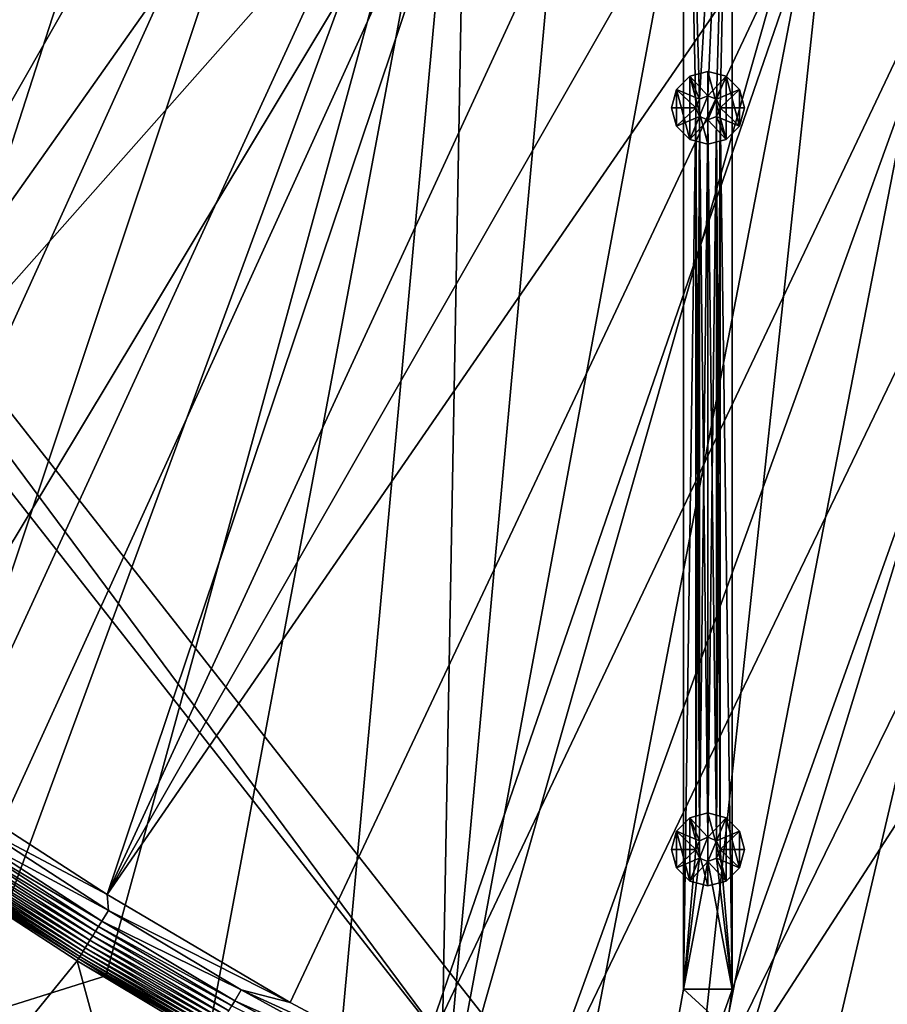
# Model space of a CAD drawing. Header units: metres. Extents: x -1651 to 0, y -1070 to 0.
# Tile 40 of 113: x -1139 to -783, y -682 to -277. Entities that reach past the tile are written whole.
import ezdxf

# ---------------------------------------------------------------- set-up
doc = ezdxf.new("R2010")
doc.units = ezdxf.units.M

msp = doc.modelspace()

# ---------------------------------------------------------------- linework, layer by layer
at = {"layer": 'None'}
for points in [[(-1072.084839, -108.994781, -406), (-1270.322021, -553.53772, -406), (-1332.880127, -264.695038, -406)], [(-1270.322021, -553.53772, -406), (-1072.084839, -108.994781, -406), (-1226.428955, -587.216003, -406)], [(-1072.084839, -108.994781, -406), (-1013.476501, -117.099854, -406), (-1226.428955, -587.216003, -406)], [(-1226.428955, -587.216003, -406), (-1013.476501, -117.099854, -406), (-1181.447754, -619.426575, -406)], [(-1013.476501, -117.099854, -406), (-955.190979, -127.269501, -406), (-1181.447754, -619.426575, -406)], [(-1181.447754, -619.426575, -406), (-955.190979, -127.269501, -406), (-1145.369263, -643.685303, -406)], [(-955.190979, -127.269501, -406), (-1103.928101, -669.917908, -406), (-1145.369263, -643.685303, -406)], [(-1061.736694, -694.926086, -406), (-1103.928101, -669.917908, -406), (-955.190979, -127.269501, -406)], [(-955.190979, -127.269501, -406), (-1009.816956, -723.474548, -406), (-1061.736694, -694.926086, -406)], [(-966.380066, -745.566528, -406), (-1009.816956, -723.474548, -406), (-955.190979, -127.269501, -406)], [(-910.559204, -136.503036, -406), (-966.380066, -745.566528, -406), (-955.190979, -127.269501, -406)], [(-1093.557251, -135.405212, -403), (-1337.562988, -270.158661, -403), (-1304.547363, -487.969818, -403)], [(-1304.547363, -487.969818, -403), (-1263.507813, -522.243103, -403), (-1093.557251, -135.405212, -403)], [(-1263.507813, -522.243103, -403), (-1046.447266, -141.236023, -403), (-1093.557251, -135.405212, -403)], [(-910.559204, -136.503036, -406), (-855.502075, -149.656174, -406), (-966.380066, -745.566528, -406)], [(-1263.507813, -522.243103, -403), (-999.525085, -148.42247, -403), (-1046.447266, -141.236023, -403)], [(-942.473816, -159.040817, -403), (-999.525085, -148.42247, -403), (-1263.507813, -522.243103, -403)], [(-855.502075, -149.656174, -406), (-800.920776, -164.661942, -406), (-966.380066, -745.566528, -406)], [(-1193.170532, -576.010864, -403), (-942.473816, -159.040817, -403), (-1263.507813, -522.243103, -403)], [(-1193.170532, -576.010864, -403), (-1146.910767, -608.250427, -403), (-942.473816, -159.040817, -403)], [(-1146.910767, -608.250427, -403), (-1103.315796, -636.548584, -403), (-942.473816, -159.040817, -403)], [(-942.473816, -159.040817, -403), (-1103.315796, -636.548584, -403), (-888.53479, -171.012955, -403)], [(-966.380066, -745.566528, -406), (-800.920776, -164.661942, -406), (-917.642761, -768.503906, -406)], [(-800.920776, -164.661942, -406), (-868.193237, -789.862549, -406), (-917.642761, -768.503906, -406)], [(-800.920776, -164.661942, -406), (-749.313782, -180.700699, -406), (-868.193237, -789.862549, -406)], [(-1103.315796, -636.548584, -403), (-843.747192, -182.412338, -403), (-888.53479, -171.012955, -403)], [(-749.313782, -180.700699, -406), (-688.147278, -202.117401, -406), (-868.193237, -789.862549, -406)], [(-843.747192, -182.412338, -403), (-1103.315796, -636.548584, -403), (-799.297241, -195.06424, -403)], [(-1103.315796, -636.548584, -403), (-1028.034058, -681.003662, -403), (-799.297241, -195.06424, -403)], [(-799.297241, -195.06424, -403), (-1028.034058, -681.003662, -403), (-976.156128, -708.609314, -403)], [(-799.297241, -195.06424, -403), (-976.156128, -708.609314, -403), (-741.410889, -213.593506, -403)], [(-868.193237, -789.862549, -406), (-688.147278, -202.117401, -406), (-829.429016, -805.309204, -406)], [(-688.147278, -202.117401, -406), (-777.389954, -824.316711, -406), (-829.429016, -805.309204, -406)], [(-976.156128, -708.609314, -403), (-928.621887, -731.870789, -403), (-741.410889, -213.593506, -403)], [(-741.410889, -213.593506, -403), (-928.621887, -731.870789, -403), (-688.333191, -232.690948, -403)], [(-928.621887, -731.870789, -403), (-874.955444, -755.91217, -403), (-688.333191, -232.690948, -403)], [(-688.333191, -232.690948, -403), (-874.955444, -755.91217, -403), (-629.783752, -256.189758, -403)], [(-874.955444, -755.91217, -403), (-569.125183, -283.351929, -403), (-629.783752, -256.189758, -403)], [(-874.955444, -755.91217, -403), (-817.022522, -779.343079, -403), (-569.125183, -283.351929, -403)], [(-817.022522, -779.343079, -403), (-769.123169, -796.820801, -403), (-569.125183, -283.351929, -403)], [(-1102.798218, -643.156067, -402.52005), (-1156.031006, -608.52356, -402.52005), (-1158.937256, -612.807983, -401.100159)], [(-1103.315796, -636.548584, -403), (-1146.910767, -608.250427, -403), (-1156.031006, -608.52356, -402.52005)], [(-1103.315796, -636.548584, -403), (-1156.031006, -608.52356, -402.52005), (-1102.798218, -643.156067, -402.52005)], [(-1106.844482, -649.644897, -400.048401), (-1160.323853, -614.852112, -400.048401), (-1161.651001, -616.808777, -398.780426)], [(-1105.537476, -647.549011, -401.100159), (-1158.937256, -612.807983, -401.100159), (-1160.323853, -614.852112, -400.048401)], [(-1105.537476, -647.549011, -401.100159), (-1160.323853, -614.852112, -400.048401), (-1106.844482, -649.644897, -400.048401)], [(-1102.798218, -643.156067, -402.52005), (-1158.937256, -612.807983, -401.100159), (-1105.537476, -647.549011, -401.100159)], [(-1109.281372, -653.552734, -397.307617), (-1162.909058, -618.66333, -397.307617), (-1164.088013, -620.401367, -395.641296)], [(-1108.095581, -651.651123, -398.780426), (-1161.651001, -616.808777, -398.780426), (-1162.909058, -618.66333, -397.307617)], [(-1108.095581, -651.651123, -398.780426), (-1162.909058, -618.66333, -397.307617), (-1109.281372, -653.552734, -397.307617)], [(-1106.844482, -649.644897, -400.048401), (-1161.651001, -616.808777, -398.780426), (-1108.095581, -651.651123, -398.780426)], [(-1166.172241, -623.473999, -391.779236), (-1167.061768, -624.7854, -389.61441), (-1112.357178, -658.485229, -391.779236)], [(-1165.178345, -622.008911, -393.793457), (-1166.172241, -623.473999, -391.779236), (-1111.42041, -656.983032, -393.793457)], [(-1166.172241, -623.473999, -391.779236), (-1112.357178, -658.485229, -391.779236), (-1111.42041, -656.983032, -393.793457)], [(-1110.392578, -655.334778, -395.641296), (-1164.088013, -620.401367, -395.641296), (-1165.178345, -622.008911, -393.793457)], [(-1111.42041, -656.983032, -393.793457), (-1110.392578, -655.334778, -395.641296), (-1165.178345, -622.008911, -393.793457)], [(-1110.392578, -655.334778, -395.641296), (-1109.281372, -653.552734, -397.307617), (-1164.088013, -620.401367, -395.641296)], [(-1114.549561, -662.001038, -384.897552), (-1168.498047, -626.902893, -384.897552), (-1169.033203, -627.691711, -382.385681)], [(-1113.928711, -661.005371, -387.314758), (-1167.839355, -625.931824, -387.314758), (-1168.498047, -626.902893, -384.897552)], [(-1114.549561, -662.001038, -384.897552), (-1113.928711, -661.005371, -387.314758), (-1168.498047, -626.902893, -384.897552)], [(-1113.195679, -659.829895, -389.61441), (-1167.061768, -624.7854, -389.61441), (-1167.839355, -625.931824, -387.314758)], [(-1113.928711, -661.005371, -387.314758), (-1113.195679, -659.829895, -389.61441), (-1167.839355, -625.931824, -387.314758)], [(-1167.061768, -624.7854, -389.61441), (-1113.195679, -659.829895, -389.61441), (-1112.357178, -658.485229, -391.779236)], [(-1115.053955, -662.809814, -382.385681), (-1169.033203, -627.691711, -382.385681), (-1169.72583, -628.692444, -377.175201)], [(-1115.709473, -663.836426, -377.175201), (-1115.053955, -662.809814, -382.385681), (-1169.72583, -628.692444, -377.175201)], [(-1115.709473, -663.836426, -377.175201), (-1169.72583, -628.692444, -377.175201), (-1144.001343, -698.71637, -60)], [(-1115.053955, -662.809814, -382.385681), (-1114.549561, -662.001038, -384.897552), (-1169.033203, -627.691711, -382.385681)], [(-1028.034058, -681.003662, -403), (-1103.315796, -636.548584, -403), (-1102.798218, -643.156067, -402.52005)], [(-1145.369263, -643.685303, -406), (-1103.928101, -669.917908, -406), (-1164.248901, -688.90741, -63)], [(-1048.279663, -675.714661, -402.52005), (-1102.798218, -643.156067, -402.52005), (-1105.537476, -647.549011, -401.100159)], [(-1028.034058, -681.003662, -403), (-1102.798218, -643.156067, -402.52005), (-1048.279663, -675.714661, -402.52005)], [(-1050.848145, -680.209656, -401.100159), (-1105.537476, -647.549011, -401.100159), (-1106.844482, -649.644897, -400.048401)], [(-1048.279663, -675.714661, -402.52005), (-1105.537476, -647.549011, -401.100159), (-1050.848145, -680.209656, -401.100159)], [(-1053.246582, -684.407104, -398.780426), (-1108.095581, -651.651123, -398.780426), (-1109.281372, -653.552734, -397.307617)], [(-1052.073608, -682.354309, -400.048401), (-1106.844482, -649.644897, -400.048401), (-1108.095581, -651.651123, -398.780426)], [(-1052.073608, -682.354309, -400.048401), (-1108.095581, -651.651123, -398.780426), (-1053.246582, -684.407104, -398.780426)], [(-1050.848145, -680.209656, -401.100159), (-1106.844482, -649.644897, -400.048401), (-1052.073608, -682.354309, -400.048401)], [(-1055.400391, -688.176331, -395.641296), (-1110.392578, -655.334778, -395.641296), (-1111.42041, -656.983032, -393.793457)], [(-1054.358521, -686.352844, -397.307617), (-1109.281372, -653.552734, -397.307617), (-1110.392578, -655.334778, -395.641296)], [(-1055.400391, -688.176331, -395.641296), (-1054.358521, -686.352844, -397.307617), (-1110.392578, -655.334778, -395.641296)], [(-1053.246582, -684.407104, -398.780426), (-1109.281372, -653.552734, -397.307617), (-1054.358521, -686.352844, -397.307617)], [(-1058.028687, -692.775818, -389.61441), (-1113.195679, -659.829895, -389.61441), (-1113.928711, -661.005371, -387.314758)], [(-1112.357178, -658.485229, -391.779236), (-1113.195679, -659.829895, -389.61441), (-1057.242432, -691.399902, -391.779236)], [(-1113.195679, -659.829895, -389.61441), (-1058.028687, -692.775818, -389.61441), (-1057.242432, -691.399902, -391.779236)], [(-1111.42041, -656.983032, -393.793457), (-1112.357178, -658.485229, -391.779236), (-1056.364136, -689.862793, -393.793457)], [(-1112.357178, -658.485229, -391.779236), (-1057.242432, -691.399902, -391.779236), (-1056.364136, -689.862793, -393.793457)], [(-1056.364136, -689.862793, -393.793457), (-1055.400391, -688.176331, -395.641296), (-1111.42041, -656.983032, -393.793457)], [(-1098.611572, -726.257629, -60), (-1115.709473, -663.836426, -377.175201), (-1144.001343, -698.71637, -60)], [(-1059.770996, -695.825012, -382.385681), (-1115.053955, -662.809814, -382.385681), (-1115.709473, -663.836426, -377.175201)], [(-1060.382324, -696.878235, -377.175201), (-1059.770996, -695.825012, -382.385681), (-1115.709473, -663.836426, -377.175201)], [(-1060.382324, -696.878235, -377.175201), (-1115.709473, -663.836426, -377.175201), (-1098.611572, -726.257629, -60)], [(-1059.298096, -694.997375, -384.897552), (-1114.549561, -662.001038, -384.897552), (-1115.053955, -662.809814, -382.385681)], [(-1059.770996, -695.825012, -382.385681), (-1059.298096, -694.997375, -384.897552), (-1115.053955, -662.809814, -382.385681)], [(-1058.715942, -693.978577, -387.314758), (-1113.928711, -661.005371, -387.314758), (-1114.549561, -662.001038, -384.897552)], [(-1059.298096, -694.997375, -384.897552), (-1058.715942, -693.978577, -387.314758), (-1114.549561, -662.001038, -384.897552)], [(-1058.715942, -693.978577, -387.314758), (-1058.028687, -692.775818, -389.61441), (-1113.928711, -661.005371, -387.314758)], [(-1103.928101, -669.917908, -406), (-1061.736694, -694.926086, -406), (-1164.248901, -688.90741, -63)], [(-992.553284, -706.152771, -402.52005), (-1048.279663, -675.714661, -402.52005), (-1050.848145, -680.209656, -401.100159)], [(-976.156128, -708.609314, -403), (-1048.279663, -675.714661, -402.52005), (-992.553284, -706.152771, -402.52005)], [(-976.156128, -708.609314, -403), (-1028.034058, -681.003662, -403), (-1048.279663, -675.714661, -402.52005)], [(-994.947083, -710.743164, -401.100159), (-1050.848145, -680.209656, -401.100159), (-1052.073608, -682.354309, -400.048401)], [(-992.553284, -706.152771, -402.52005), (-1050.848145, -680.209656, -401.100159), (-994.947083, -710.743164, -401.100159)]]:
    msp.add_3dface(points, dxfattribs=at)
at = {"layer": 'None01'}
for points in [[(-866.291931, -79.783813, -410), (-859.825745, -309.464569, -410), (-846.291931, -79.783813, -410)], [(-859.825745, -309.464569, -410), (-866.291931, -79.783813, -410), (-861.290222, -313.000092, -410)], [(-866.291931, -79.783813, -410), (-866.291931, -675.469116, -410), (-861.290222, -313.000092, -410)], [(-866.291931, -79.783813, -410), (-866.291931, -79.783813, -430), (-866.291931, -675.469116, -410)], [(-866.291931, -79.783813, -430), (-866.291931, -675.469116, -430), (-866.291931, -675.469116, -410)], [(-866.291931, -79.783813, -430), (-846.291931, -79.783813, -430), (-859.825745, -309.464569, -430)], [(-866.291931, -79.783813, -430), (-861.290222, -313.000092, -430), (-866.291931, -675.469116, -430)], [(-859.825745, -309.464569, -430), (-861.290222, -313.000092, -430), (-866.291931, -79.783813, -430)], [(-846.291931, -79.783813, -410), (-859.825745, -309.464569, -410), (-856.290222, -308.000092, -410)], [(-846.291931, -79.783813, -430), (-856.290222, -308.000092, -430), (-859.825745, -309.464569, -430)], [(-856.290222, -308.000092, -410), (-852.754639, -309.464569, -410), (-846.291931, -79.783813, -410)], [(-846.291931, -79.783813, -430), (-852.754639, -309.464569, -430), (-856.290222, -308.000092, -430)], [(-852.754639, -309.464569, -410), (-851.290222, -313.000092, -410), (-846.291931, -79.783813, -410)], [(-851.290222, -313.000092, -430), (-852.754639, -309.464569, -430), (-846.291931, -79.783813, -430)], [(-846.291931, -79.783813, -410), (-851.290222, -313.000092, -410), (-846.291931, -675.469116, -410)], [(-846.291931, -675.469116, -430), (-851.290222, -313.000092, -430), (-846.291931, -79.783813, -430)], [(-846.291931, -79.783813, -410), (-846.291931, -675.469116, -410), (-846.291931, -79.783813, -430)], [(-846.291931, -675.469116, -410), (-846.291931, -675.469116, -430), (-846.291931, -79.783813, -430)], [(-1420.450195, -116.977798, -410), (-953.507996, -712.491272, -410), (-1404.711548, -104.637085, -410)], [(-953.507996, -712.491272, -430), (-1420.450195, -116.977798, -430), (-1404.711548, -104.637085, -430)], [(-1404.711548, -104.637085, -410), (-953.507996, -712.491272, -410), (-937.769287, -700.150574, -410)], [(-937.769287, -700.150574, -410), (-937.769287, -700.150574, -430), (-1404.711548, -104.637085, -410)], [(-937.769287, -700.150574, -430), (-1404.711548, -104.637085, -430), (-1404.711548, -104.637085, -410)], [(-953.507996, -712.491272, -430), (-1404.711548, -104.637085, -430), (-937.769287, -700.150574, -430)], [(-953.507996, -712.491272, -410), (-1420.450195, -116.977798, -410), (-953.507996, -712.491272, -430)], [(-1420.450195, -116.977798, -410), (-1420.450195, -116.977798, -430), (-953.507996, -712.491272, -430)], [(-863.790222, -300.009705, -510), (-856.290222, -298.000092, -510), (-863.790222, -300.009705, -550)], [(-856.290222, -298.000092, -510), (-856.290222, -298.000092, -550), (-863.790222, -300.009705, -550)], [(-863.790222, -300.009705, -550), (-856.290222, -298.000092, -550), (-856.290222, -328.000092, -550)], [(-856.290222, -308.000092, -510), (-856.290222, -298.000092, -510), (-863.790222, -300.009705, -510)], [(-856.290222, -298.000092, -510), (-848.790222, -300.009705, -510), (-856.290222, -298.000092, -550)], [(-848.790222, -300.009705, -510), (-848.790222, -300.009705, -550), (-856.290222, -298.000092, -550)], [(-856.290222, -298.000092, -550), (-848.790222, -325.990479, -550), (-856.290222, -328.000092, -550)], [(-856.290222, -298.000092, -550), (-848.790222, -300.009705, -550), (-848.790222, -325.990479, -550)], [(-848.790222, -300.009705, -510), (-856.290222, -298.000092, -510), (-856.290222, -308.000092, -510)], [(-869.280579, -305.500092, -510), (-863.790222, -300.009705, -510), (-869.280579, -305.500092, -550)], [(-863.790222, -300.009705, -510), (-863.790222, -300.009705, -550), (-869.280579, -305.500092, -550)], [(-869.280579, -305.500092, -550), (-863.790222, -300.009705, -550), (-863.790222, -325.990479, -550)], [(-863.790222, -300.009705, -510), (-869.280579, -305.500092, -510), (-859.825745, -309.464569, -510)], [(-863.790222, -300.009705, -550), (-856.290222, -328.000092, -550), (-863.790222, -325.990479, -550)], [(-856.290222, -308.000092, -510), (-863.790222, -300.009705, -510), (-859.825745, -309.464569, -510)], [(-852.754639, -309.464569, -510), (-848.790222, -300.009705, -510), (-856.290222, -308.000092, -510)], [(-843.299805, -305.500092, -510), (-848.790222, -300.009705, -510), (-852.754639, -309.464569, -510)], [(-848.790222, -300.009705, -510), (-843.299805, -305.500092, -510), (-848.790222, -300.009705, -550)], [(-843.299805, -305.500092, -510), (-843.299805, -305.500092, -550), (-848.790222, -300.009705, -550)], [(-848.790222, -300.009705, -550), (-843.299805, -320.500092, -550), (-848.790222, -325.990479, -550)], [(-848.790222, -300.009705, -550), (-843.299805, -305.500092, -550), (-843.299805, -320.500092, -550)], [(-871.290222, -313.000092, -510), (-869.280579, -305.500092, -510), (-871.290222, -313.000092, -550)], [(-869.280579, -305.500092, -510), (-869.280579, -305.500092, -550), (-871.290222, -313.000092, -550)], [(-871.290222, -313.000092, -550), (-869.280579, -305.500092, -550), (-869.280579, -320.500092, -550)], [(-869.280579, -305.500092, -510), (-871.290222, -313.000092, -510), (-861.290222, -313.000092, -510)], [(-869.280579, -305.500092, -550), (-863.790222, -325.990479, -550), (-869.280579, -320.500092, -550)], [(-859.825745, -309.464569, -510), (-869.280579, -305.500092, -510), (-861.290222, -313.000092, -510)], [(-851.290222, -313.000092, -510), (-843.299805, -305.500092, -510), (-852.754639, -309.464569, -510)], [(-851.290222, -313.000092, -510), (-841.290222, -313.000092, -510), (-843.299805, -305.500092, -510)], [(-843.299805, -305.500092, -510), (-841.290222, -313.000092, -510), (-843.299805, -305.500092, -550)], [(-841.290222, -313.000092, -510), (-841.290222, -313.000092, -550), (-843.299805, -305.500092, -550)], [(-843.299805, -305.500092, -550), (-841.290222, -313.000092, -550), (-843.299805, -320.500092, -550)], [(-859.825745, -309.464569, -410), (-861.290222, -313.000092, -410), (-859.825745, -309.464569, -408)], [(-861.290222, -313.000092, -410), (-861.290222, -313.000092, -408), (-859.825745, -309.464569, -408)], [(-859.825745, -309.464569, -408), (-861.290222, -313.000092, -408), (-859.825745, -316.535614, -408)], [(-859.825745, -309.464569, -510), (-861.290222, -313.000092, -510), (-859.825745, -309.464569, -430)], [(-861.290222, -313.000092, -510), (-861.290222, -313.000092, -430), (-859.825745, -309.464569, -430)], [(-856.290222, -308.000092, -410), (-859.825745, -309.464569, -410), (-856.290222, -308.000092, -408)], [(-859.825745, -309.464569, -410), (-859.825745, -309.464569, -408), (-856.290222, -308.000092, -408)], [(-859.825745, -309.464569, -408), (-859.825745, -316.535614, -408), (-856.290222, -308.000092, -408)], [(-859.825745, -316.535614, -408), (-856.290222, -318.000092, -408), (-856.290222, -308.000092, -408)], [(-856.290222, -308.000092, -510), (-859.825745, -309.464569, -510), (-856.290222, -308.000092, -430)], [(-859.825745, -309.464569, -510), (-859.825745, -309.464569, -430), (-856.290222, -308.000092, -430)], [(-856.290222, -308.000092, -408), (-852.754639, -309.464569, -408), (-856.290222, -308.000092, -410)], [(-852.754639, -309.464569, -408), (-852.754639, -309.464569, -410), (-856.290222, -308.000092, -410)], [(-856.290222, -308.000092, -408), (-856.290222, -318.000092, -408), (-852.754639, -309.464569, -408)], [(-856.290222, -308.000092, -430), (-852.754639, -309.464569, -430), (-856.290222, -308.000092, -510)], [(-852.754639, -309.464569, -430), (-852.754639, -309.464569, -510), (-856.290222, -308.000092, -510)], [(-856.290222, -318.000092, -408), (-852.754639, -316.535614, -408), (-852.754639, -309.464569, -408)], [(-852.754639, -309.464569, -408), (-851.290222, -313.000092, -408), (-852.754639, -309.464569, -410)], [(-851.290222, -313.000092, -408), (-851.290222, -313.000092, -410), (-852.754639, -309.464569, -410)], [(-852.754639, -309.464569, -408), (-852.754639, -316.535614, -408), (-851.290222, -313.000092, -408)], [(-852.754639, -309.464569, -430), (-851.290222, -313.000092, -430), (-852.754639, -309.464569, -510)], [(-851.290222, -313.000092, -430), (-851.290222, -313.000092, -510), (-852.754639, -309.464569, -510)], [(-871.290222, -313.000092, -550), (-869.280579, -320.500092, -550), (-871.290222, -313.000092, -510)], [(-869.280579, -320.500092, -550), (-869.280579, -320.500092, -510), (-871.290222, -313.000092, -510)], [(-871.290222, -313.000092, -510), (-869.280579, -320.500092, -510), (-861.290222, -313.000092, -510)], [(-861.290222, -313.000092, -510), (-869.280579, -320.500092, -510), (-859.825745, -316.535614, -510)], [(-861.290222, -313.000092, -410), (-866.291931, -675.469116, -410), (-861.290222, -618.000122, -410)], [(-861.290222, -313.000092, -430), (-861.290222, -618.000122, -430), (-866.291931, -675.469116, -430)], [(-861.290222, -313.000092, -410), (-861.290222, -618.000122, -410), (-859.825745, -316.535614, -410)], [(-861.290222, -313.000092, -410), (-859.825745, -316.535614, -410), (-861.290222, -313.000092, -408)], [(-859.825745, -316.535614, -410), (-859.825745, -316.535614, -408), (-861.290222, -313.000092, -408)], [(-861.290222, -313.000092, -510), (-859.825745, -316.535614, -510), (-861.290222, -313.000092, -430)], [(-859.825745, -316.535614, -510), (-859.825745, -316.535614, -430), (-861.290222, -313.000092, -430)], [(-859.825745, -316.535614, -430), (-859.825745, -614.464539, -430), (-861.290222, -313.000092, -430)], [(-859.825745, -614.464539, -430), (-861.290222, -618.000122, -430), (-861.290222, -313.000092, -430)], [(-852.754639, -316.535614, -410), (-852.754639, -614.464539, -410), (-851.290222, -313.000092, -410)], [(-852.754639, -614.464539, -410), (-851.290222, -618.000122, -410), (-851.290222, -313.000092, -410)], [(-851.290222, -313.000092, -408), (-852.754639, -316.535614, -408), (-851.290222, -313.000092, -410)], [(-852.754639, -316.535614, -408), (-852.754639, -316.535614, -410), (-851.290222, -313.000092, -410)], [(-851.290222, -313.000092, -430), (-852.754639, -316.535614, -430), (-851.290222, -313.000092, -510)], [(-852.754639, -316.535614, -430), (-852.754639, -316.535614, -510), (-851.290222, -313.000092, -510)], [(-852.754639, -316.535614, -510), (-843.299805, -320.500092, -510), (-851.290222, -313.000092, -510)], [(-851.290222, -313.000092, -430), (-851.290222, -618.000122, -430), (-852.754639, -316.535614, -430)], [(-851.290222, -313.000092, -410), (-851.290222, -618.000122, -410), (-846.291931, -675.469116, -410)], [(-843.299805, -320.500092, -510), (-841.290222, -313.000092, -510), (-851.290222, -313.000092, -510)], [(-851.290222, -618.000122, -430), (-851.290222, -313.000092, -430), (-846.291931, -675.469116, -430)], [(-843.299805, -320.500092, -550), (-841.290222, -313.000092, -550), (-843.299805, -320.500092, -510)], [(-841.290222, -313.000092, -550), (-841.290222, -313.000092, -510), (-843.299805, -320.500092, -510)], [(-869.280579, -320.500092, -510), (-863.790222, -325.990479, -510), (-859.825745, -316.535614, -510)], [(-859.825745, -316.535614, -510), (-863.790222, -325.990479, -510), (-856.290222, -318.000092, -510)], [(-863.790222, -325.990479, -510), (-856.290222, -328.000092, -510), (-856.290222, -318.000092, -510)], [(-861.290222, -618.000122, -410), (-859.825745, -614.464539, -410), (-859.825745, -316.535614, -410)], [(-859.825745, -316.535614, -410), (-859.825745, -614.464539, -410), (-856.290222, -318.000092, -410)], [(-859.825745, -316.535614, -410), (-856.290222, -318.000092, -410), (-859.825745, -316.535614, -408)], [(-856.290222, -318.000092, -410), (-856.290222, -318.000092, -408), (-859.825745, -316.535614, -408)], [(-859.825745, -316.535614, -510), (-856.290222, -318.000092, -510), (-859.825745, -316.535614, -430)], [(-856.290222, -318.000092, -510), (-856.290222, -318.000092, -430), (-859.825745, -316.535614, -430)], [(-856.290222, -318.000092, -430), (-856.290222, -613.000122, -430), (-859.825745, -316.535614, -430)], [(-856.290222, -613.000122, -430), (-859.825745, -614.464539, -430), (-859.825745, -316.535614, -430)], [(-859.825745, -614.464539, -410), (-856.290222, -613.000122, -410), (-856.290222, -318.000092, -410)], [(-856.290222, -318.000092, -410), (-856.290222, -613.000122, -410), (-852.754639, -316.535614, -410)], [(-856.290222, -613.000122, -410), (-852.754639, -614.464539, -410), (-852.754639, -316.535614, -410)], [(-852.754639, -316.535614, -408), (-856.290222, -318.000092, -408), (-852.754639, -316.535614, -410)], [(-856.290222, -318.000092, -408), (-856.290222, -318.000092, -410), (-852.754639, -316.535614, -410)], [(-852.754639, -316.535614, -430), (-856.290222, -318.000092, -430), (-852.754639, -316.535614, -510)], [(-856.290222, -318.000092, -430), (-856.290222, -318.000092, -510), (-852.754639, -316.535614, -510)], [(-856.290222, -318.000092, -510), (-848.790222, -325.990479, -510), (-852.754639, -316.535614, -510)], [(-852.754639, -316.535614, -430), (-852.754639, -614.464539, -430), (-856.290222, -318.000092, -430)], [(-856.290222, -318.000092, -510), (-856.290222, -328.000092, -510), (-848.790222, -325.990479, -510)], [(-852.754639, -614.464539, -430), (-856.290222, -613.000122, -430), (-856.290222, -318.000092, -430)], [(-848.790222, -325.990479, -510), (-843.299805, -320.500092, -510), (-852.754639, -316.535614, -510)], [(-851.290222, -618.000122, -430), (-852.754639, -614.464539, -430), (-852.754639, -316.535614, -430)], [(-869.280579, -320.500092, -550), (-863.790222, -325.990479, -550), (-869.280579, -320.500092, -510)], [(-863.790222, -325.990479, -550), (-863.790222, -325.990479, -510), (-869.280579, -320.500092, -510)], [(-848.790222, -325.990479, -550), (-843.299805, -320.500092, -550), (-848.790222, -325.990479, -510)], [(-843.299805, -320.500092, -550), (-843.299805, -320.500092, -510), (-848.790222, -325.990479, -510)], [(-863.790222, -325.990479, -550), (-856.290222, -328.000092, -550), (-863.790222, -325.990479, -510)], [(-856.290222, -328.000092, -550), (-856.290222, -328.000092, -510), (-863.790222, -325.990479, -510)], [(-856.290222, -328.000092, -550), (-848.790222, -325.990479, -550), (-856.290222, -328.000092, -510)], [(-848.790222, -325.990479, -550), (-848.790222, -325.990479, -510), (-856.290222, -328.000092, -510)], [(-863.790222, -605.009705, -510), (-856.290222, -603.000122, -510), (-863.790222, -605.009705, -550)], [(-856.290222, -603.000122, -510), (-856.290222, -603.000122, -550), (-863.790222, -605.009705, -550)], [(-863.790222, -605.009705, -550), (-856.290222, -603.000122, -550), (-856.290222, -633.000122, -550)], [(-856.290222, -613.000122, -510), (-856.290222, -603.000122, -510), (-863.790222, -605.009705, -510)], [(-856.290222, -603.000122, -510), (-848.790222, -605.009705, -510), (-856.290222, -603.000122, -550)], [(-848.790222, -605.009705, -510), (-848.790222, -605.009705, -550), (-856.290222, -603.000122, -550)], [(-856.290222, -603.000122, -550), (-848.790222, -630.990479, -550), (-856.290222, -633.000122, -550)], [(-856.290222, -603.000122, -550), (-848.790222, -605.009705, -550), (-848.790222, -630.990479, -550)], [(-848.790222, -605.009705, -510), (-856.290222, -603.000122, -510), (-856.290222, -613.000122, -510)], [(-869.280579, -610.500122, -510), (-863.790222, -605.009705, -510), (-869.280579, -610.500122, -550)], [(-863.790222, -605.009705, -510), (-863.790222, -605.009705, -550), (-869.280579, -610.500122, -550)], [(-869.280579, -610.500122, -550), (-863.790222, -605.009705, -550), (-863.790222, -630.990479, -550)], [(-863.790222, -605.009705, -510), (-869.280579, -610.500122, -510), (-859.825745, -614.464539, -510)], [(-863.790222, -605.009705, -550), (-856.290222, -633.000122, -550), (-863.790222, -630.990479, -550)], [(-856.290222, -613.000122, -510), (-863.790222, -605.009705, -510), (-859.825745, -614.464539, -510)], [(-852.754639, -614.464539, -510), (-848.790222, -605.009705, -510), (-856.290222, -613.000122, -510)], [(-843.299805, -610.500122, -510), (-848.790222, -605.009705, -510), (-852.754639, -614.464539, -510)], [(-848.790222, -605.009705, -510), (-843.299805, -610.500122, -510), (-848.790222, -605.009705, -550)], [(-843.299805, -610.500122, -510), (-843.299805, -610.500122, -550), (-848.790222, -605.009705, -550)], [(-848.790222, -605.009705, -550), (-843.299805, -625.500122, -550), (-848.790222, -630.990479, -550)], [(-848.790222, -605.009705, -550), (-843.299805, -610.500122, -550), (-843.299805, -625.500122, -550)], [(-871.290222, -618.000122, -510), (-869.280579, -610.500122, -510), (-871.290222, -618.000122, -550)], [(-869.280579, -610.500122, -510), (-869.280579, -610.500122, -550), (-871.290222, -618.000122, -550)], [(-871.290222, -618.000122, -550), (-869.280579, -610.500122, -550), (-869.280579, -625.500122, -550)], [(-869.280579, -610.500122, -510), (-871.290222, -618.000122, -510), (-861.290222, -618.000122, -510)], [(-869.280579, -610.500122, -550), (-863.790222, -630.990479, -550), (-869.280579, -625.500122, -550)], [(-859.825745, -614.464539, -510), (-869.280579, -610.500122, -510), (-861.290222, -618.000122, -510)], [(-851.290222, -618.000122, -510), (-843.299805, -610.500122, -510), (-852.754639, -614.464539, -510)], [(-851.290222, -618.000122, -510), (-841.290222, -618.000122, -510), (-843.299805, -610.500122, -510)], [(-843.299805, -610.500122, -510), (-841.290222, -618.000122, -510), (-843.299805, -610.500122, -550)], [(-841.290222, -618.000122, -510), (-841.290222, -618.000122, -550), (-843.299805, -610.500122, -550)], [(-843.299805, -610.500122, -550), (-841.290222, -618.000122, -550), (-843.299805, -625.500122, -550)], [(-859.825745, -614.464539, -410), (-861.290222, -618.000122, -410), (-859.825745, -614.464539, -408)], [(-861.290222, -618.000122, -410), (-861.290222, -618.000122, -408), (-859.825745, -614.464539, -408)], [(-859.825745, -614.464539, -408), (-861.290222, -618.000122, -408), (-859.825745, -621.535645, -408)], [(-859.825745, -614.464539, -510), (-861.290222, -618.000122, -510), (-859.825745, -614.464539, -430)], [(-861.290222, -618.000122, -510), (-861.290222, -618.000122, -430), (-859.825745, -614.464539, -430)], [(-856.290222, -613.000122, -410), (-859.825745, -614.464539, -410), (-856.290222, -613.000122, -408)], [(-859.825745, -614.464539, -410), (-859.825745, -614.464539, -408), (-856.290222, -613.000122, -408)], [(-859.825745, -614.464539, -408), (-859.825745, -621.535645, -408), (-856.290222, -613.000122, -408)], [(-859.825745, -621.535645, -408), (-856.290222, -623.000122, -408), (-856.290222, -613.000122, -408)], [(-856.290222, -613.000122, -510), (-859.825745, -614.464539, -510), (-856.290222, -613.000122, -430)], [(-859.825745, -614.464539, -510), (-859.825745, -614.464539, -430), (-856.290222, -613.000122, -430)], [(-856.290222, -613.000122, -408), (-852.754639, -614.464539, -408), (-856.290222, -613.000122, -410)], [(-852.754639, -614.464539, -408), (-852.754639, -614.464539, -410), (-856.290222, -613.000122, -410)], [(-856.290222, -613.000122, -408), (-856.290222, -623.000122, -408), (-852.754639, -614.464539, -408)], [(-856.290222, -613.000122, -430), (-852.754639, -614.464539, -430), (-856.290222, -613.000122, -510)], [(-852.754639, -614.464539, -430), (-852.754639, -614.464539, -510), (-856.290222, -613.000122, -510)], [(-856.290222, -623.000122, -408), (-852.754639, -621.535645, -408), (-852.754639, -614.464539, -408)], [(-852.754639, -614.464539, -408), (-851.290222, -618.000122, -408), (-852.754639, -614.464539, -410)], [(-851.290222, -618.000122, -408), (-851.290222, -618.000122, -410), (-852.754639, -614.464539, -410)], [(-852.754639, -614.464539, -408), (-852.754639, -621.535645, -408), (-851.290222, -618.000122, -408)], [(-852.754639, -614.464539, -430), (-851.290222, -618.000122, -430), (-852.754639, -614.464539, -510)], [(-851.290222, -618.000122, -430), (-851.290222, -618.000122, -510), (-852.754639, -614.464539, -510)], [(-871.290222, -618.000122, -550), (-869.280579, -625.500122, -550), (-871.290222, -618.000122, -510)], [(-869.280579, -625.500122, -550), (-869.280579, -625.500122, -510), (-871.290222, -618.000122, -510)], [(-871.290222, -618.000122, -510), (-869.280579, -625.500122, -510), (-861.290222, -618.000122, -510)], [(-861.290222, -618.000122, -510), (-869.280579, -625.500122, -510), (-859.825745, -621.535645, -510)], [(-866.291931, -675.469116, -410), (-859.825745, -621.535645, -410), (-861.290222, -618.000122, -410)], [(-866.291931, -675.469116, -430), (-861.290222, -618.000122, -430), (-859.825745, -621.535645, -430)], [(-861.290222, -618.000122, -410), (-859.825745, -621.535645, -410), (-861.290222, -618.000122, -408)], [(-859.825745, -621.535645, -410), (-859.825745, -621.535645, -408), (-861.290222, -618.000122, -408)], [(-861.290222, -618.000122, -510), (-859.825745, -621.535645, -510), (-861.290222, -618.000122, -430)], [(-859.825745, -621.535645, -510), (-859.825745, -621.535645, -430), (-861.290222, -618.000122, -430)], [(-846.291931, -675.469116, -410), (-851.290222, -618.000122, -410), (-852.754639, -621.535645, -410)], [(-851.290222, -618.000122, -408), (-852.754639, -621.535645, -408), (-851.290222, -618.000122, -410)], [(-852.754639, -621.535645, -408), (-852.754639, -621.535645, -410), (-851.290222, -618.000122, -410)], [(-851.290222, -618.000122, -430), (-852.754639, -621.535645, -430), (-851.290222, -618.000122, -510)], [(-852.754639, -621.535645, -430), (-852.754639, -621.535645, -510), (-851.290222, -618.000122, -510)], [(-852.754639, -621.535645, -430), (-851.290222, -618.000122, -430), (-846.291931, -675.469116, -430)], [(-852.754639, -621.535645, -510), (-843.299805, -625.500122, -510), (-851.290222, -618.000122, -510)], [(-843.299805, -625.500122, -510), (-841.290222, -618.000122, -510), (-851.290222, -618.000122, -510)], [(-843.299805, -625.500122, -550), (-841.290222, -618.000122, -550), (-843.299805, -625.500122, -510)], [(-841.290222, -618.000122, -550), (-841.290222, -618.000122, -510), (-843.299805, -625.500122, -510)], [(-869.280579, -625.500122, -510), (-863.790222, -630.990479, -510), (-859.825745, -621.535645, -510)], [(-856.290222, -623.000122, -410), (-859.825745, -621.535645, -410), (-866.291931, -675.469116, -410)], [(-859.825745, -621.535645, -430), (-856.290222, -623.000122, -430), (-866.291931, -675.469116, -430)], [(-866.291931, -675.469116, -410), (-846.291931, -675.469116, -410), (-856.290222, -623.000122, -410)], [(-866.291931, -675.469116, -430), (-856.290222, -623.000122, -430), (-846.291931, -675.469116, -430)], [(-859.825745, -621.535645, -510), (-863.790222, -630.990479, -510), (-856.290222, -623.000122, -510)], [(-863.790222, -630.990479, -510), (-856.290222, -633.000122, -510), (-856.290222, -623.000122, -510)], [(-859.825745, -621.535645, -410), (-856.290222, -623.000122, -410), (-859.825745, -621.535645, -408)], [(-856.290222, -623.000122, -410), (-856.290222, -623.000122, -408), (-859.825745, -621.535645, -408)], [(-859.825745, -621.535645, -510), (-856.290222, -623.000122, -510), (-859.825745, -621.535645, -430)], [(-856.290222, -623.000122, -510), (-856.290222, -623.000122, -430), (-859.825745, -621.535645, -430)], [(-846.291931, -675.469116, -410), (-852.754639, -621.535645, -410), (-856.290222, -623.000122, -410)], [(-852.754639, -621.535645, -408), (-856.290222, -623.000122, -408), (-852.754639, -621.535645, -410)], [(-856.290222, -623.000122, -408), (-856.290222, -623.000122, -410), (-852.754639, -621.535645, -410)], [(-852.754639, -621.535645, -430), (-856.290222, -623.000122, -430), (-852.754639, -621.535645, -510)], [(-856.290222, -623.000122, -430), (-856.290222, -623.000122, -510), (-852.754639, -621.535645, -510)], [(-846.291931, -675.469116, -430), (-856.290222, -623.000122, -430), (-852.754639, -621.535645, -430)], [(-856.290222, -623.000122, -510), (-848.790222, -630.990479, -510), (-852.754639, -621.535645, -510)], [(-856.290222, -623.000122, -510), (-856.290222, -633.000122, -510), (-848.790222, -630.990479, -510)], [(-848.790222, -630.990479, -510), (-843.299805, -625.500122, -510), (-852.754639, -621.535645, -510)], [(-869.280579, -625.500122, -550), (-863.790222, -630.990479, -550), (-869.280579, -625.500122, -510)], [(-863.790222, -630.990479, -550), (-863.790222, -630.990479, -510), (-869.280579, -625.500122, -510)], [(-848.790222, -630.990479, -550), (-843.299805, -625.500122, -550), (-848.790222, -630.990479, -510)], [(-843.299805, -625.500122, -550), (-843.299805, -625.500122, -510), (-848.790222, -630.990479, -510)], [(-863.790222, -630.990479, -550), (-856.290222, -633.000122, -550), (-863.790222, -630.990479, -510)], [(-856.290222, -633.000122, -550), (-856.290222, -633.000122, -510), (-863.790222, -630.990479, -510)], [(-856.290222, -633.000122, -550), (-848.790222, -630.990479, -550), (-856.290222, -633.000122, -510)], [(-848.790222, -630.990479, -550), (-848.790222, -630.990479, -510), (-856.290222, -633.000122, -510)], [(-868.769409, -689.327881, -410), (-848.549316, -691.772339, -410), (-866.291931, -675.469116, -410)], [(-868.769409, -689.327881, -410), (-866.291931, -675.469116, -410), (-868.769409, -689.327881, -430)], [(-866.291931, -675.469116, -410), (-866.291931, -675.469116, -430), (-868.769409, -689.327881, -430)], [(-868.769409, -689.327881, -430), (-866.291931, -675.469116, -430), (-848.549316, -691.772339, -430)], [(-848.549316, -691.772339, -410), (-846.291931, -675.469116, -410), (-866.291931, -675.469116, -410)], [(-848.549316, -691.772339, -430), (-866.291931, -675.469116, -430), (-846.291931, -675.469116, -430)], [(-846.291931, -675.469116, -410), (-848.549316, -691.772339, -410), (-846.291931, -675.469116, -430)], [(-848.549316, -691.772339, -410), (-848.549316, -691.772339, -430), (-846.291931, -675.469116, -430)]]:
    msp.add_3dface(points, dxfattribs=at)

doc.saveas('drawing.dxf')
